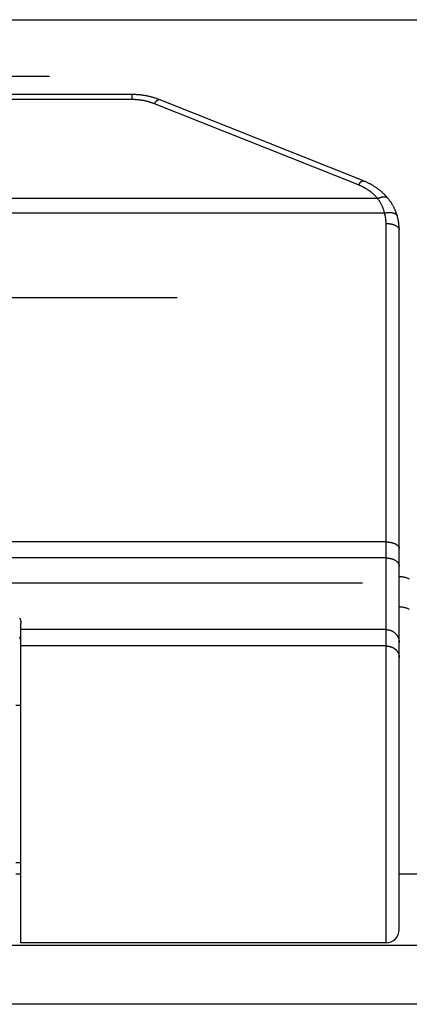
# Model space of a CAD drawing. Header units: inches. Extents: x 0 to 94.4, y 0 to 61.1.
# Tile 83 of 112: x 70.232 to 70.618, y 36.221 to 37.197. Entities that reach past the tile are written whole.
import ezdxf

# ---------------------------------------------------------------- set-up
doc = ezdxf.new("R2010")
doc.units = ezdxf.units.IN
doc.header["$LTSCALE"] = 5.194444
doc.header["$MEASUREMENT"] = 0
doc.linetypes.add('HIDDEN', pattern=[0.2, 0.1, -0.1])
doc.layers.get('0').update_dxf_attribs({"linetype": 'CONTINUOUS'})
doc.layers.add('DEFAULT_2', color=8, linetype='HIDDEN')
doc.layers.add('DOOR_ASSEMBLY', color=7, linetype='CONTINUOUS')

msp = doc.modelspace()

# ---------------------------------------------------------------- linework, layer by layer
at = {"color": 3, "linetype": 'Continuous'}
for p, q in [((70.22791, 36.34978), (70.23291, 36.34978)), ((70.60791, 36.34978), (76.27458, 36.34978)), ((92.52648, 36.27875), (68.68934, 36.27875)), ((92.54791, 36.22057), (68.66791, 36.22057))]:
    msp.add_line(p, q, dxfattribs=at)
at = {"layer": 'DEFAULT_2', "color": 8, "linetype": 'HIDDEN'}
for p, q in [((92.20439, 36.92081), (69.01142, 36.92081)), ((69.0133, 36.63844), (92.20252, 36.63844))]:
    msp.add_line(p, q, dxfattribs=at)
at = {"layer": 'DOOR_ASSEMBLY', "color": 3, "linetype": 'Continuous'}
msp.add_line((68.73258, 37.19671), (92.48324, 37.19671), dxfattribs=at)
at = {"layer": 'DOOR_ASSEMBLY', "color": 8, "linetype": 'HIDDEN'}
msp.add_line((68.70291, 37.14071), (92.51291, 37.14071), dxfattribs=at)
at = {"layer": 'DOOR_ASSEMBLY', "color": 7, "linetype": 'Continuous'}
for p, q in [((70.34315, 37.12251), (69.37266, 37.12251)), ((70.34315, 37.11751), (70.34315, 37.12251)), ((70.34315, 37.11751), (69.37266, 37.11751)), ((70.56755, 37.03284), (70.36529, 37.11335)), ((70.57235, 37.03693), (70.3701, 37.11743)), ((70.58661, 37.01944), (69.12921, 37.01944)), ((70.59345, 37.00505), (69.12237, 37.00505)), ((70.59491, 36.28156), (70.59491, 36.99472)), ((70.60791, 36.29456), (70.60791, 36.98822)), ((70.59491, 36.67896), (69.12069, 36.67896)), ((70.59491, 36.66307), (69.12091, 36.66307)), ((70.2329, 36.59881), (70.23291, 36.59853)), ((70.23291, 36.59853), (70.23291, 36.59824)), ((70.23291, 36.28156), (70.23291, 36.59824)), ((70.59491, 36.59203), (70.23291, 36.59203)), ((70.59491, 36.57584), (70.23291, 36.57584)), ((70.59491, 36.57582), (70.23291, 36.57582)), ((70.60661, 36.56947), (70.6067, 36.56928)), ((70.6067, 36.5693), (70.60679, 36.56911)), ((70.60679, 36.56913), (70.60688, 36.56894)), ((70.60688, 36.56896), (70.60696, 36.56876)), ((70.60696, 36.56878), (70.60704, 36.56859)), ((70.60704, 36.56861), (70.60712, 36.56841)), ((70.60712, 36.56843), (70.60719, 36.56823)), ((70.60719, 36.56825), (70.60726, 36.56805)), ((70.60726, 36.56807), (70.60733, 36.56787)), ((70.60733, 36.56789), (70.60739, 36.56769)), ((70.60739, 36.56771), (70.60745, 36.56751)), ((70.60745, 36.56753), (70.6075, 36.56733)), ((70.6075, 36.56735), (70.60755, 36.56715)), ((70.60755, 36.56717), (70.6076, 36.56696)), ((70.6076, 36.56698), (70.60765, 36.56678)), ((70.60765, 36.5668), (70.60769, 36.56659)), ((70.60769, 36.56661), (70.60773, 36.56641)), ((70.60773, 36.56643), (70.60776, 36.56622)), ((70.60776, 36.56624), (70.60779, 36.56603)), ((70.60779, 36.56605), (70.60782, 36.56585)), ((70.60782, 36.56587), (70.60784, 36.56566)), ((70.60784, 36.56568), (70.60786, 36.56547)), ((70.60786, 36.56549), (70.60788, 36.56528)), ((70.60788, 36.5653), (70.60789, 36.5651)), ((70.60789, 36.56511), (70.6079, 36.56491)), ((70.6079, 36.56493), (70.60791, 36.56472)), ((70.60791, 36.56474), (70.60791, 36.56453)), ((70.22791, 36.51706), (70.23291, 36.51706)), ((70.22791, 36.36106), (70.23291, 36.36106)), ((70.59491, 36.28156), (70.23291, 36.28156))]:
    msp.add_line(p, q, dxfattribs=at)
for points in [[(70.3701, 37.11743), (70.36949, 37.11767), (70.36885, 37.11791), (70.36821, 37.11815), (70.36757, 37.11838), (70.36693, 37.11861), (70.36628, 37.11882), (70.36563, 37.11904), (70.36498, 37.11924), (70.36432, 37.11944), (70.36366, 37.11964), (70.363, 37.11982), (70.36234, 37.12001), (70.36167, 37.12018), (70.361, 37.12035), (70.36033, 37.12051), (70.35966, 37.12067), (70.35899, 37.12082), (70.35831, 37.12096), (70.35763, 37.1211), (70.35695, 37.12123), (70.35627, 37.12136), (70.35559, 37.12148), (70.35491, 37.12159), (70.35422, 37.12169), (70.35353, 37.12179), (70.35285, 37.12189), (70.35216, 37.12197), (70.35147, 37.12205), (70.35077, 37.12213), (70.35008, 37.12219), (70.34939, 37.12225), (70.3487, 37.12231), (70.348, 37.12236), (70.34731, 37.1224), (70.34661, 37.12243), (70.34592, 37.12246), (70.34522, 37.12249), (70.34452, 37.1225), (70.34383, 37.12251), (70.34315, 37.12251)], [(70.36529, 37.11335), (70.3648, 37.11354), (70.36431, 37.11373), (70.36381, 37.11392), (70.36331, 37.11409), (70.36281, 37.11427), (70.36231, 37.11444), (70.36181, 37.11461), (70.3613, 37.11477), (70.36079, 37.11493), (70.36028, 37.11508), (70.35976, 37.11523), (70.35925, 37.11537), (70.35873, 37.11551), (70.35821, 37.11564), (70.35769, 37.11577), (70.35716, 37.1159), (70.35664, 37.11602), (70.35611, 37.11614), (70.35558, 37.11625), (70.35505, 37.11636), (70.35452, 37.11646), (70.35399, 37.11656), (70.35346, 37.11665), (70.35292, 37.11674), (70.35239, 37.11682), (70.35185, 37.1169), (70.35131, 37.11697), (70.35077, 37.11704), (70.35023, 37.11711), (70.34969, 37.11717), (70.34915, 37.11722), (70.34861, 37.11727), (70.34806, 37.11732), (70.34752, 37.11736), (70.34697, 37.11739), (70.34643, 37.11742), (70.34588, 37.11745), (70.34534, 37.11747), (70.34479, 37.11749), (70.34425, 37.1175), (70.3437, 37.11751), (70.34315, 37.11751)], [(70.36529, 37.11335), (70.36539, 37.1135), (70.36549, 37.11365), (70.36559, 37.1138), (70.36569, 37.11395), (70.36578, 37.11409), (70.36588, 37.11423), (70.36598, 37.11437), (70.36608, 37.11451), (70.36618, 37.11464), (70.36627, 37.11477), (70.36637, 37.1149), (70.36647, 37.11502), (70.36656, 37.11514), (70.36666, 37.11526), (70.36675, 37.11538), (70.36685, 37.1155), (70.36694, 37.11561), (70.36704, 37.11571), (70.36713, 37.11582), (70.36723, 37.11592), (70.36732, 37.11602), (70.36741, 37.11612), (70.3675, 37.11621), (70.36759, 37.1163), (70.36768, 37.11639), (70.36777, 37.11647), (70.36786, 37.11655), (70.36795, 37.11663), (70.36804, 37.11671), (70.36812, 37.11678), (70.36821, 37.11685), (70.3683, 37.11691), (70.36838, 37.11697), (70.36846, 37.11703), (70.36855, 37.11709), (70.36863, 37.11714), (70.36871, 37.11718), (70.36879, 37.11723), (70.36887, 37.11727), (70.36894, 37.11731), (70.36902, 37.11734), (70.3691, 37.11738), (70.36917, 37.1174), (70.36924, 37.11743), (70.36932, 37.11745), (70.36939, 37.11747), (70.36946, 37.11748), (70.36952, 37.11749), (70.36959, 37.1175), (70.36966, 37.1175), (70.36972, 37.11751), (70.36979, 37.1175), (70.36985, 37.1175), (70.36991, 37.11749), (70.36997, 37.11747), (70.37003, 37.11746), (70.37009, 37.11744)], [(70.56755, 37.03284), (70.56764, 37.033), (70.56774, 37.03315), (70.56784, 37.0333), (70.56794, 37.03344), (70.56804, 37.03358), (70.56814, 37.03372), (70.56823, 37.03386), (70.56833, 37.034), (70.56843, 37.03413), (70.56853, 37.03426), (70.56862, 37.03439), (70.56872, 37.03452), (70.56882, 37.03464), (70.56891, 37.03476), (70.56901, 37.03487), (70.5691, 37.03499), (70.5692, 37.0351), (70.56929, 37.03521), (70.56939, 37.03531), (70.56948, 37.03542), (70.56957, 37.03552), (70.56967, 37.03561), (70.56976, 37.0357), (70.56985, 37.0358), (70.56994, 37.03588), (70.57003, 37.03597), (70.57012, 37.03605), (70.5702, 37.03612), (70.57029, 37.0362), (70.57038, 37.03627), (70.57046, 37.03634), (70.57055, 37.0364), (70.57063, 37.03646), (70.57072, 37.03652), (70.5708, 37.03658), (70.57088, 37.03663), (70.57096, 37.03668), (70.57104, 37.03672), (70.57112, 37.03676), (70.5712, 37.0368), (70.57127, 37.03684), (70.57135, 37.03687), (70.57142, 37.0369), (70.5715, 37.03692), (70.57157, 37.03694), (70.57164, 37.03696), (70.57171, 37.03698), (70.57178, 37.03699), (70.57185, 37.03699), (70.57191, 37.037), (70.57198, 37.037), (70.57204, 37.037), (70.5721, 37.03699), (70.57217, 37.03698), (70.57223, 37.03697), (70.57228, 37.03695), (70.57234, 37.03693), (70.57235, 37.03693)], [(70.59658, 37.01979), (70.59619, 37.02025), (70.59578, 37.02072), (70.59537, 37.02119), (70.59495, 37.02165), (70.59452, 37.02211), (70.59408, 37.02257), (70.59364, 37.02302), (70.5932, 37.02347), (70.59275, 37.02391), (70.59229, 37.02435), (70.59182, 37.02479), (70.59135, 37.02522), (70.59088, 37.02565), (70.59039, 37.02607), (70.58991, 37.02649), (70.58941, 37.0269), (70.58891, 37.02731), (70.58841, 37.02771), (70.5879, 37.02811), (70.58738, 37.02851), (70.58686, 37.0289), (70.58634, 37.02928), (70.58581, 37.02966), (70.58527, 37.03004), (70.58473, 37.03041), (70.58418, 37.03078), (70.58363, 37.03114), (70.58307, 37.03149), (70.58251, 37.03184), (70.58195, 37.03218), (70.58138, 37.03252), (70.5808, 37.03286), (70.58022, 37.03318), (70.57964, 37.03351), (70.57905, 37.03382), (70.57846, 37.03413), (70.57787, 37.03444), (70.57727, 37.03474), (70.57666, 37.03503), (70.57605, 37.03532), (70.57544, 37.03561), (70.57483, 37.03588), (70.57421, 37.03615), (70.57359, 37.03642), (70.57296, 37.03668), (70.57235, 37.03693)], [(70.58661, 37.01944), (70.58631, 37.0198), (70.586, 37.02015), (70.58569, 37.0205), (70.58538, 37.02084), (70.58506, 37.02119), (70.58474, 37.02153), (70.58441, 37.02187), (70.58407, 37.0222), (70.58374, 37.02253), (70.5834, 37.02286), (70.58305, 37.02319), (70.5827, 37.02351), (70.58234, 37.02383), (70.58198, 37.02415), (70.58162, 37.02446), (70.58125, 37.02477), (70.58088, 37.02508), (70.58051, 37.02539), (70.58013, 37.02569), (70.57974, 37.02598), (70.57935, 37.02628), (70.57896, 37.02657), (70.57857, 37.02686), (70.57817, 37.02714), (70.57776, 37.02742), (70.57736, 37.0277), (70.57694, 37.02797), (70.57653, 37.02824), (70.57611, 37.02851), (70.57569, 37.02877), (70.57526, 37.02903), (70.57484, 37.02928), (70.5744, 37.02954), (70.57397, 37.02978), (70.57353, 37.03003), (70.57309, 37.03027), (70.57264, 37.0305), (70.57219, 37.03074), (70.57174, 37.03097), (70.57129, 37.03119), (70.57083, 37.03141), (70.57037, 37.03163), (70.5699, 37.03184), (70.56944, 37.03205), (70.56897, 37.03225), (70.5685, 37.03245), (70.56802, 37.03265), (70.56755, 37.03284)], [(70.58661, 37.01944), (70.58679, 37.01954), (70.58697, 37.01963), (70.58715, 37.01971), (70.58733, 37.0198), (70.58751, 37.01988), (70.58769, 37.01996), (70.58786, 37.02004), (70.58804, 37.02012), (70.58822, 37.02019), (70.5884, 37.02027), (70.58858, 37.02034), (70.58875, 37.0204), (70.58893, 37.02047), (70.58911, 37.02053), (70.58928, 37.02059), (70.58945, 37.02064), (70.58963, 37.0207), (70.5898, 37.02075), (70.58997, 37.0208), (70.59014, 37.02085), (70.59031, 37.02089), (70.59048, 37.02093), (70.59065, 37.02097), (70.59082, 37.02101), (70.59098, 37.02104), (70.59115, 37.02107), (70.59131, 37.0211), (70.59147, 37.02112), (70.59163, 37.02115), (70.59179, 37.02117), (70.59195, 37.02119), (70.5921, 37.0212), (70.59226, 37.02121), (70.59241, 37.02122), (70.59256, 37.02123), (70.59271, 37.02123), (70.59286, 37.02123), (70.59301, 37.02123), (70.59315, 37.02123), (70.59329, 37.02122), (70.59343, 37.02121), (70.59357, 37.0212), (70.59371, 37.02119), (70.59385, 37.02117), (70.59398, 37.02115), (70.59411, 37.02113), (70.59424, 37.0211), (70.59437, 37.02107), (70.59449, 37.02104), (70.59461, 37.02101), (70.59473, 37.02097), (70.59485, 37.02093), (70.59497, 37.02089), (70.59508, 37.02085), (70.59519, 37.0208), (70.5953, 37.02075), (70.59541, 37.0207), (70.59551, 37.02065), (70.59561, 37.02059), (70.59571, 37.02053), (70.59581, 37.02047), (70.5959, 37.02041), (70.596, 37.02034), (70.59609, 37.02027), (70.59617, 37.0202), (70.59626, 37.02012), (70.59634, 37.02005), (70.59641, 37.01997), (70.59649, 37.01989), (70.59656, 37.0198)], [(70.59345, 37.00505), (70.59332, 37.00554), (70.59319, 37.00603), (70.59305, 37.00652), (70.5929, 37.007), (70.59275, 37.00749), (70.59259, 37.00797), (70.59243, 37.00844), (70.59226, 37.00892), (70.59209, 37.00939), (70.59191, 37.00986), (70.59173, 37.01033), (70.59154, 37.01079), (70.59134, 37.01125), (70.59114, 37.01171), (70.59093, 37.01217), (70.59072, 37.01262), (70.59051, 37.01307), (70.59028, 37.01352), (70.59006, 37.01396), (70.58982, 37.0144), (70.58958, 37.01484), (70.58934, 37.01528), (70.58909, 37.01571), (70.58884, 37.01614), (70.58858, 37.01656), (70.58831, 37.01698), (70.58804, 37.0174), (70.58776, 37.01782), (70.58748, 37.01823), (70.5872, 37.01864), (70.5869, 37.01904), (70.58661, 37.01944)], [(70.60595, 37.00213), (70.60579, 37.00268), (70.60561, 37.00325), (70.60543, 37.00381), (70.60525, 37.00438), (70.60505, 37.00494), (70.60485, 37.00549), (70.60464, 37.00605), (70.60443, 37.0066), (70.60421, 37.00714), (70.60398, 37.00769), (70.60375, 37.00823), (70.60351, 37.00877), (70.60326, 37.00931), (70.60301, 37.00984), (70.60275, 37.01037), (70.60248, 37.01089), (70.60221, 37.01142), (70.60193, 37.01194), (70.60164, 37.01246), (70.60135, 37.01297), (70.60105, 37.01348), (70.60075, 37.01399), (70.60043, 37.01449), (70.60011, 37.01499), (70.59979, 37.01549), (70.59946, 37.01598), (70.59912, 37.01647), (70.59877, 37.01696), (70.59842, 37.01744), (70.59806, 37.01792), (70.5977, 37.0184), (70.59733, 37.01887), (70.59695, 37.01934), (70.59658, 37.01979)], [(70.59345, 37.00505), (70.59366, 37.0051), (70.59387, 37.00514), (70.59408, 37.00518), (70.59429, 37.00522), (70.5945, 37.00526), (70.59471, 37.00529), (70.59492, 37.00532), (70.59513, 37.00536), (70.59534, 37.00538), (70.59555, 37.00541), (70.59576, 37.00544), (70.59596, 37.00546), (70.59617, 37.00548), (70.59638, 37.0055), (70.59658, 37.00552), (70.59678, 37.00554), (70.59699, 37.00555), (70.59719, 37.00556), (70.59739, 37.00557), (70.59759, 37.00558), (70.59779, 37.00559), (70.59798, 37.00559), (70.59818, 37.00559), (70.59838, 37.00559), (70.59857, 37.00559), (70.59876, 37.00559), (70.59895, 37.00558), (70.59914, 37.00558), (70.59933, 37.00557), (70.59951, 37.00556), (70.5997, 37.00554), (70.59988, 37.00553), (70.60006, 37.00551), (70.60024, 37.00549), (70.60042, 37.00547), (70.60059, 37.00545), (70.60076, 37.00542), (70.60093, 37.00539), (70.6011, 37.00536), (70.60127, 37.00533), (70.60143, 37.0053), (70.6016, 37.00527), (70.60176, 37.00523), (70.60191, 37.00519), (70.60207, 37.00515), (70.60222, 37.00511), (70.60237, 37.00507), (70.60252, 37.00502), (70.60267, 37.00497), (70.60281, 37.00492), (70.60295, 37.00487), (70.60309, 37.00482), (70.60322, 37.00477), (70.60335, 37.00471), (70.60348, 37.00465), (70.60361, 37.00459), (70.60373, 37.00453), (70.60385, 37.00447), (70.60397, 37.0044), (70.60409, 37.00434), (70.6042, 37.00427), (70.60431, 37.0042), (70.60441, 37.00413), (70.60451, 37.00405), (70.60461, 37.00398), (70.60471, 37.0039), (70.6048, 37.00383), (70.6049, 37.00375), (70.60498, 37.00367), (70.60507, 37.00359), (70.60515, 37.0035), (70.60522, 37.00342), (70.6053, 37.00333), (70.60537, 37.00325), (70.60544, 37.00316), (70.6055, 37.00307), (70.60556, 37.00298), (70.60562, 37.00289), (70.60567, 37.00279), (70.60572, 37.0027), (70.60577, 37.0026), (70.60581, 37.0025), (70.60585, 37.00241), (70.60589, 37.00231), (70.60592, 37.00221), (70.60595, 37.00213)], [(70.59491, 36.99472), (70.59491, 36.9952), (70.5949, 36.99567), (70.59488, 36.99614), (70.59486, 36.99662), (70.59483, 36.99709), (70.5948, 36.99756), (70.59476, 36.99804), (70.59472, 36.99851), (70.59466, 36.99898), (70.59461, 36.99945), (70.59454, 36.99992), (70.59447, 37.0004), (70.5944, 37.00086), (70.59432, 37.00133), (70.59423, 37.0018), (70.59414, 37.00227), (70.59404, 37.00274), (70.59393, 37.0032), (70.59382, 37.00367), (70.5937, 37.00413), (70.59358, 37.00459), (70.59345, 37.00505)], [(70.60791, 36.98822), (70.60791, 36.98881), (70.6079, 36.98939), (70.60788, 36.98998), (70.60785, 36.99056), (70.60782, 36.99115), (70.60779, 36.99173), (70.60774, 36.99231), (70.60769, 36.9929), (70.60763, 36.99348), (70.60757, 36.99406), (70.6075, 36.99465), (70.60742, 36.99523), (70.60733, 36.99581), (70.60724, 36.99639), (70.60714, 36.99697), (70.60704, 36.99755), (70.60692, 36.99812), (70.6068, 36.9987), (70.60668, 36.99927), (70.60655, 36.99985), (70.60641, 37.00042), (70.60626, 37.00099), (70.60611, 37.00156), (70.60595, 37.00213)], [(70.59491, 36.99472), (70.59513, 36.99472), (70.59534, 36.99472), (70.59556, 36.99471), (70.59578, 36.99471), (70.59599, 36.9947), (70.59621, 36.99469), (70.59643, 36.99468), (70.59664, 36.99466), (70.59686, 36.99465), (70.59707, 36.99463), (70.59729, 36.99461), (70.5975, 36.99459), (70.59771, 36.99457), (70.59792, 36.99454), (70.59813, 36.99452), (70.59834, 36.99449), (70.59855, 36.99446), (70.59876, 36.99443), (70.59897, 36.9944), (70.59917, 36.99436), (70.59938, 36.99433), (70.59958, 36.99429), (70.59978, 36.99425), (70.59998, 36.99421), (70.60018, 36.99416), (70.60038, 36.99412), (70.60058, 36.99407), (70.60077, 36.99402), (70.60097, 36.99397), (70.60116, 36.99392), (70.60135, 36.99387), (70.60153, 36.99381), (70.60172, 36.99376), (70.6019, 36.9937), (70.60209, 36.99364), (70.60227, 36.99358), (70.60244, 36.99352), (70.60262, 36.99345), (70.60279, 36.99339), (70.60297, 36.99332), (70.60314, 36.99325), (70.6033, 36.99319), (70.60347, 36.99311), (70.60363, 36.99304), (70.60379, 36.99297), (70.60395, 36.99289), (70.6041, 36.99282), (70.60425, 36.99274), (70.6044, 36.99266), (70.60455, 36.99258), (70.60469, 36.9925), (70.60484, 36.99242), (70.60498, 36.99233), (70.60511, 36.99225), (70.60524, 36.99216), (70.60537, 36.99208), (70.6055, 36.99199), (70.60563, 36.9919), (70.60575, 36.99181), (70.60587, 36.99172), (70.60598, 36.99163), (70.60609, 36.99153), (70.6062, 36.99144), (70.60631, 36.99135), (70.60641, 36.99125), (70.60651, 36.99115), (70.60661, 36.99106), (70.6067, 36.99096), (70.60679, 36.99086), (70.60688, 36.99076), (70.60696, 36.99066), (70.60704, 36.99056), (70.60712, 36.99046), (70.60719, 36.99035), (70.60726, 36.99025), (70.60733, 36.99015), (70.60739, 36.99004), (70.60745, 36.98994), (70.6075, 36.98983), (70.60755, 36.98973), (70.6076, 36.98962), (70.60765, 36.98952), (70.60769, 36.98941), (70.60773, 36.9893), (70.60776, 36.9892), (70.60779, 36.98909), (70.60782, 36.98898), (70.60784, 36.98887), (70.60786, 36.98876), (70.60788, 36.98866), (70.60789, 36.98855), (70.6079, 36.98844), (70.60791, 36.98833), (70.60791, 36.98822)], [(70.59491, 36.67896), (70.59513, 36.67896), (70.59534, 36.67896), (70.59556, 36.67895), (70.59578, 36.67894), (70.59599, 36.67894), (70.59621, 36.67893), (70.59643, 36.67892), (70.59664, 36.6789), (70.59686, 36.67889), (70.59707, 36.67887), (70.59729, 36.67885), (70.5975, 36.67883), (70.59771, 36.67881), (70.59792, 36.67878), (70.59813, 36.67876), (70.59834, 36.67873), (70.59855, 36.6787), (70.59876, 36.67867), (70.59897, 36.67863), (70.59917, 36.6786), (70.59938, 36.67856), (70.59958, 36.67853), (70.59978, 36.67849), (70.59998, 36.67844), (70.60018, 36.6784), (70.60038, 36.67836), (70.60058, 36.67831), (70.60077, 36.67826), (70.60097, 36.67821), (70.60116, 36.67816), (70.60135, 36.67811), (70.60153, 36.67805), (70.60172, 36.678), (70.6019, 36.67794), (70.60209, 36.67788), (70.60227, 36.67782), (70.60244, 36.67776), (70.60262, 36.67769), (70.60279, 36.67763), (70.60297, 36.67756), (70.60314, 36.67749), (70.6033, 36.67742), (70.60347, 36.67735), (70.60363, 36.67728), (70.60379, 36.67721), (70.60395, 36.67713), (70.6041, 36.67706), (70.60425, 36.67698), (70.6044, 36.6769), (70.60455, 36.67682), (70.60469, 36.67674), (70.60484, 36.67666), (70.60498, 36.67657), (70.60511, 36.67649), (70.60524, 36.6764), (70.60537, 36.67632), (70.6055, 36.67623), (70.60563, 36.67614), (70.60575, 36.67605), (70.60587, 36.67596), (70.60598, 36.67586), (70.60609, 36.67577), (70.6062, 36.67568), (70.60631, 36.67558), (70.60641, 36.67549), (70.60651, 36.67539), (70.60661, 36.67529), (70.6067, 36.6752), (70.60679, 36.6751), (70.60688, 36.675), (70.60696, 36.6749), (70.60704, 36.6748), (70.60712, 36.67469), (70.60719, 36.67459), (70.60726, 36.67449), (70.60733, 36.67439), (70.60739, 36.67428), (70.60745, 36.67418), (70.6075, 36.67407), (70.60755, 36.67397), (70.6076, 36.67386), (70.60765, 36.67375), (70.60769, 36.67365), (70.60773, 36.67354), (70.60776, 36.67343), (70.60779, 36.67333), (70.60782, 36.67322), (70.60784, 36.67311), (70.60786, 36.673), (70.60788, 36.67289), (70.60789, 36.67279), (70.6079, 36.67268), (70.60791, 36.67257), (70.60791, 36.67246)], [(70.59491, 36.66307), (70.59513, 36.66306), (70.59534, 36.66306), (70.59556, 36.66306), (70.59578, 36.66305), (70.59599, 36.66304), (70.59621, 36.66302), (70.59643, 36.66301), (70.59664, 36.66299), (70.59686, 36.66297), (70.59707, 36.66295), (70.59729, 36.66293), (70.5975, 36.6629), (70.59771, 36.66287), (70.59792, 36.66284), (70.59813, 36.66281), (70.59834, 36.66278), (70.59855, 36.66274), (70.59876, 36.6627), (70.59897, 36.66266), (70.59917, 36.66261), (70.59938, 36.66257), (70.59958, 36.66252), (70.59978, 36.66247), (70.59998, 36.66242), (70.60018, 36.66236), (70.60038, 36.66231), (70.60058, 36.66225), (70.60077, 36.66219), (70.60097, 36.66213), (70.60116, 36.66206), (70.60135, 36.662), (70.60153, 36.66193), (70.60172, 36.66186), (70.6019, 36.66178), (70.60209, 36.66171), (70.60227, 36.66163), (70.60244, 36.66156), (70.60262, 36.66148), (70.60279, 36.66139), (70.60297, 36.66131), (70.60314, 36.66123), (70.6033, 36.66114), (70.60347, 36.66105), (70.60363, 36.66096), (70.60379, 36.66087), (70.60395, 36.66077), (70.6041, 36.66068), (70.60425, 36.66058), (70.6044, 36.66048), (70.60455, 36.66038), (70.60469, 36.66028), (70.60484, 36.66018), (70.60498, 36.66007), (70.60511, 36.65997), (70.60524, 36.65986), (70.60537, 36.65975), (70.6055, 36.65964), (70.60563, 36.65953), (70.60575, 36.65941), (70.60587, 36.6593), (70.60598, 36.65918), (70.60609, 36.65907), (70.6062, 36.65895), (70.60631, 36.65883), (70.60641, 36.65871), (70.60651, 36.65859), (70.60661, 36.65847), (70.6067, 36.65834), (70.60679, 36.65822), (70.60688, 36.6581), (70.60696, 36.65797), (70.60704, 36.65784), (70.60712, 36.65772), (70.60719, 36.65759), (70.60726, 36.65746), (70.60733, 36.65733), (70.60739, 36.6572), (70.60745, 36.65707), (70.6075, 36.65694), (70.60755, 36.6568), (70.6076, 36.65667), (70.60765, 36.65654), (70.60769, 36.6564), (70.60773, 36.65627), (70.60776, 36.65613), (70.60779, 36.656), (70.60782, 36.65586), (70.60784, 36.65573), (70.60786, 36.65559), (70.60788, 36.65546), (70.60789, 36.65532), (70.6079, 36.65519), (70.60791, 36.65505), (70.60791, 36.65491)], [(70.61811, 36.61205), (70.61749, 36.61236), (70.61686, 36.61264), (70.61622, 36.61291), (70.61556, 36.61316), (70.6149, 36.61338), (70.61423, 36.61359), (70.61354, 36.61377), (70.61286, 36.61394), (70.61216, 36.61408), (70.61146, 36.6142), (70.61076, 36.6143), (70.61005, 36.61438), (70.60934, 36.61443), (70.60862, 36.61446), (70.60791, 36.61448)], [(70.23172, 36.60325), (70.23181, 36.60307), (70.23191, 36.60289), (70.232, 36.6027), (70.23209, 36.60251), (70.23217, 36.60231), (70.23226, 36.60211), (70.23233, 36.6019), (70.23237, 36.60178)], [(70.23237, 36.60178), (70.23241, 36.60168), (70.23248, 36.60145), (70.23255, 36.60122), (70.23261, 36.60098), (70.23266, 36.60073), (70.23272, 36.60047), (70.23276, 36.60021), (70.2328, 36.59994), (70.23284, 36.59966), (70.23286, 36.59937), (70.23288, 36.59909), (70.2329, 36.59881)], [(70.59491, 36.59203), (70.59513, 36.59203), (70.59534, 36.59203), (70.59556, 36.59202), (70.59578, 36.59201), (70.59599, 36.59199), (70.59621, 36.59197), (70.59643, 36.59195), (70.59664, 36.59192), (70.59686, 36.59189), (70.59707, 36.59186), (70.59729, 36.59182), (70.5975, 36.59178), (70.59771, 36.59173), (70.59792, 36.59169), (70.59813, 36.59163), (70.59834, 36.59158), (70.59855, 36.59152), (70.59876, 36.59146), (70.59897, 36.5914), (70.59917, 36.59133), (70.59938, 36.59126), (70.59958, 36.59118), (70.59978, 36.5911), (70.59998, 36.59102), (70.60018, 36.59094), (70.60038, 36.59085), (70.60058, 36.59076), (70.60077, 36.59066), (70.60097, 36.59056), (70.60116, 36.59046), (70.60135, 36.59036), (70.60153, 36.59025), (70.60172, 36.59014), (70.6019, 36.59003), (70.60209, 36.58991), (70.60227, 36.58979), (70.60244, 36.58967), (70.60262, 36.58954), (70.60279, 36.58942), (70.60297, 36.58929), (70.60314, 36.58915), (70.6033, 36.58902), (70.60347, 36.58888), (70.60363, 36.58873), (70.60379, 36.58859), (70.60395, 36.58844), (70.6041, 36.58829), (70.60425, 36.58814), (70.6044, 36.58799), (70.60455, 36.58783), (70.60469, 36.58767), (70.60484, 36.58751), (70.60498, 36.58734), (70.60511, 36.58718), (70.60524, 36.58701), (70.60537, 36.58684), (70.6055, 36.58667), (70.60563, 36.58649), (70.60575, 36.58631), (70.60587, 36.58614), (70.60598, 36.58595), (70.60609, 36.58577), (70.6062, 36.58559), (70.60631, 36.5854), (70.60641, 36.58521), (70.60651, 36.58502), (70.60661, 36.58483), (70.6067, 36.58464), (70.60679, 36.58444), (70.60688, 36.58425), (70.60696, 36.58405), (70.60704, 36.58385), (70.60712, 36.58365), (70.60719, 36.58345), (70.60726, 36.58325), (70.60733, 36.58305), (70.60739, 36.58284), (70.60745, 36.58264), (70.6075, 36.58243), (70.60755, 36.58222), (70.6076, 36.58202), (70.60765, 36.58181), (70.60769, 36.5816), (70.60773, 36.58139), (70.60776, 36.58118), (70.60779, 36.58097), (70.60782, 36.58075), (70.60784, 36.58054), (70.60786, 36.58033), (70.60788, 36.58012), (70.60789, 36.5799), (70.6079, 36.57969), (70.60791, 36.57948), (70.60791, 36.57926)], [(70.23291, 36.58034), (70.23291, 36.5805), (70.2329, 36.58065), (70.2329, 36.58081), (70.23288, 36.58096), (70.23287, 36.58112), (70.23285, 36.58127), (70.23283, 36.58142), (70.23281, 36.58158), (70.23279, 36.58173), (70.23276, 36.58188), (70.23273, 36.58203), (70.23269, 36.58219), (70.23265, 36.58234), (70.23261, 36.58249), (70.23257, 36.58264), (70.23252, 36.58279), (70.23247, 36.58293), (70.23242, 36.58308), (70.23236, 36.58323), (70.23231, 36.58337), (70.23224, 36.58352), (70.23218, 36.58366), (70.23211, 36.58381), (70.23204, 36.58395), (70.23197, 36.58409), (70.2319, 36.58423), (70.23182, 36.58437), (70.23174, 36.5845)], [(70.59491, 36.57584), (70.59513, 36.57584), (70.59534, 36.57583), (70.59556, 36.57582), (70.59578, 36.57581), (70.59599, 36.5758), (70.59621, 36.57578), (70.59643, 36.57576), (70.59664, 36.57574), (70.59686, 36.57571), (70.59707, 36.57568), (70.59729, 36.57565), (70.5975, 36.57561), (70.59771, 36.57557), (70.59792, 36.57553), (70.59813, 36.57548), (70.59834, 36.57544), (70.59855, 36.57538), (70.59876, 36.57533), (70.59897, 36.57527), (70.59917, 36.57521), (70.59938, 36.57515), (70.59958, 36.57508), (70.59978, 36.57501), (70.59998, 36.57494), (70.60018, 36.57487), (70.60038, 36.57479), (70.60058, 36.57471), (70.60077, 36.57462), (70.60097, 36.57454), (70.60116, 36.57445), (70.60135, 36.57436), (70.60153, 36.57426), (70.60172, 36.57416), (70.6019, 36.57406), (70.60209, 36.57396), (70.60227, 36.57386), (70.60244, 36.57375), (70.60262, 36.57364), (70.60279, 36.57352), (70.60297, 36.57341), (70.60314, 36.57329), (70.6033, 36.57317), (70.60347, 36.57305), (70.60363, 36.57292), (70.60379, 36.57279), (70.60395, 36.57266), (70.6041, 36.57253), (70.60425, 36.5724), (70.6044, 36.57226), (70.60455, 36.57212), (70.60469, 36.57198), (70.60484, 36.57184), (70.60498, 36.57169), (70.60511, 36.57154), (70.60524, 36.5714), (70.60537, 36.57124), (70.6055, 36.57109), (70.60563, 36.57094), (70.60575, 36.57078), (70.60587, 36.57062), (70.60598, 36.57046), (70.60609, 36.5703), (70.6062, 36.57014), (70.60631, 36.56997), (70.60641, 36.56981), (70.60651, 36.56964), (70.60661, 36.56945)], [(70.59491, 36.57582), (70.59513, 36.57582), (70.59534, 36.57581), (70.59556, 36.5758), (70.59578, 36.57579), (70.59599, 36.57578), (70.59621, 36.57576), (70.59643, 36.57574), (70.59664, 36.57572), (70.59686, 36.57569), (70.59707, 36.57566), (70.59729, 36.57563), (70.5975, 36.57559), (70.59771, 36.57555), (70.59792, 36.57551), (70.59813, 36.57547), (70.59834, 36.57542), (70.59855, 36.57537), (70.59876, 36.57531), (70.59897, 36.57525), (70.59917, 36.57519), (70.59938, 36.57513), (70.59958, 36.57506), (70.59978, 36.57499), (70.59998, 36.57492), (70.60018, 36.57485), (70.60038, 36.57477), (70.60058, 36.57469), (70.60077, 36.57461), (70.60097, 36.57452), (70.60116, 36.57443), (70.60135, 36.57434), (70.60153, 36.57424), (70.60172, 36.57415), (70.6019, 36.57405), (70.60209, 36.57394), (70.60227, 36.57384), (70.60244, 36.57373), (70.60262, 36.57362), (70.60279, 36.5735), (70.60297, 36.57339), (70.60314, 36.57327), (70.6033, 36.57315), (70.60347, 36.57303), (70.60363, 36.5729), (70.60379, 36.57277), (70.60395, 36.57264), (70.6041, 36.57251), (70.60425, 36.57238), (70.6044, 36.57224), (70.60455, 36.5721), (70.60469, 36.57196), (70.60484, 36.57182), (70.60498, 36.57167), (70.60511, 36.57153), (70.60524, 36.57138), (70.60537, 36.57123), (70.6055, 36.57107), (70.60563, 36.57092), (70.60575, 36.57076), (70.60587, 36.5706), (70.60598, 36.57044), (70.60609, 36.57028), (70.6062, 36.57012), (70.60631, 36.56996), (70.60641, 36.56979), (70.60651, 36.56962)]]:
    msp.add_lwpolyline(points, dxfattribs=at)
at = {"layer": 'DOOR_ASSEMBLY', "color": 3, "linetype": 'Continuous'}
msp.add_lwpolyline([(70.61811, 36.64205), (70.61749, 36.64236), (70.61686, 36.64264), (70.61622, 36.64291), (70.61556, 36.64316), (70.6149, 36.64338), (70.61423, 36.64359), (70.61354, 36.64377), (70.61286, 36.64394), (70.61216, 36.64408), (70.61146, 36.6442), (70.61076, 36.6443), (70.61005, 36.64438), (70.60934, 36.64443), (70.60862, 36.64446), (70.60791, 36.64448)], dxfattribs=at)
at = {"layer": 'DOOR_ASSEMBLY', "color": 7, "linetype": 'Continuous'}
msp.add_arc((70.59491, 36.29456), 0.013, 270, 360, dxfattribs=at)

doc.saveas('drawing.dxf')
